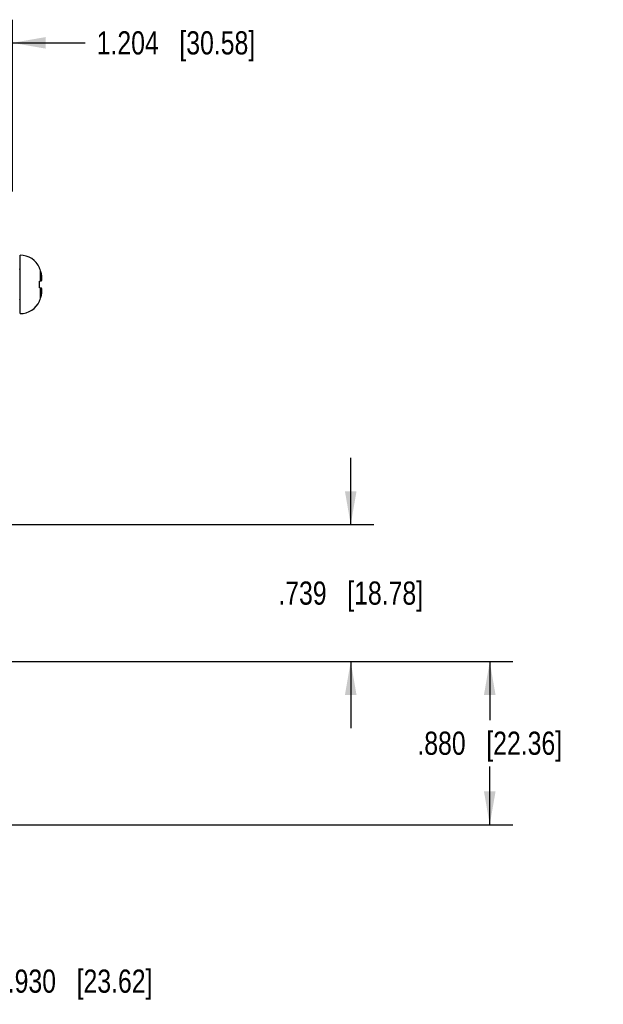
# Model space of a CAD drawing. Header units: inches. Extents: x 0 to 34, y 0 to 22.
# Tile 62 of 64: x 25.8 to 29, y 13.5 to 18.8. Entities that reach past the tile are written whole.
import ezdxf

# ---------------------------------------------------------------- set-up
doc = ezdxf.new("R2010")
doc.units = ezdxf.units.IN
doc.header["$LTSCALE"] = 1.87
doc.header["$MEASUREMENT"] = 0
doc.layers.get('0').update_dxf_attribs({"linetype": 'CONTINUOUS'})
doc.layers.add('DIMENSIONS', color=7, linetype='CONTINUOUS')
doc.styles.get("Standard").update_dxf_attribs({"font": 'txt', "width": 0.8})
doc.dimstyles.new('DIMSTYLE_2', dxfattribs={"dimtxt": 0.125, "dimasz": 0.18, "dimexe": 0.18, "dimexo": 0.0625, "dimgap": 0.09, "dimtad": 0, "dimtih": 1, "dimtoh": 1, "dimzin": 4, "dimdsep": 46, "dimtxsty": 'STANDARD', "dimblk": '_FILLED', "dimblk1": '_FILLED', "dimblk2": '_FILLED', "dimcen": 0.09, "dimadec": 0, "dimazin": 0, "dimtp": 0.01, "dimtm": 0.01, "dimtfac": 1, "dimtofl": 0, "dimtmove": 0, "dimatfit": 3, "dimldrblk": '_FILLED', "dimfxl": 1, "dimtolj": 1, "dimtzin": 4, "dimarcsym": 0})

# ---------------------------------------------------------------- blocks, each defined once
blk = doc.blocks.new('_FILLED')
at = {"color": 0, "linetype": 'BYBLOCK'}
blk.add_solid([(0, 0), (-1, 0.174), (-1, -0.174)], dxfattribs=at)
blk = doc.blocks.new('*D9')
at = {"layer": 'DIMENSIONS', "color": 2, "linetype": 'CONTINUOUS'}
for p, q in [((24.5651, 16.462), (24.5651, 18.7956)), ((25.7691, 17.8683), (25.7691, 18.7956)), ((24.5651, 18.6706), (24.2051, 18.6706)), ((25.7691, 18.6706), (26.1613, 18.6706))]:
    blk.add_line(p, q, dxfattribs=at)
at = {"layer": 'DIMENSIONS', "color": 2, "linetype": 'CONTINUOUS', "xscale": 0.18, "yscale": 0.18, "zscale": 0.18}
blk.add_blockref('_FILLED', (24.5651, 18.6706), dxfattribs=at)
at = {"layer": 'DIMENSIONS', "color": 2, "linetype": 'CONTINUOUS', "xscale": 0.18, "yscale": 0.18, "zscale": 0.18, "rotation": 180}
blk.add_blockref('_FILLED', (25.7691, 18.6706), dxfattribs=at)
at = {"layer": 'DIMENSIONS', "color": 2, "linetype": 'CONTINUOUS', "insert": (26.2238, 18.7331), "char_height": 0.125, "width": 1.325, "attachment_point": 1, "line_spacing_factor": 0.9}
blk.add_mtext('1.204{\\Ftxt.shx;\\W1.000000;\\H0.125000; }[30.58]', dxfattribs=at)
blk = doc.blocks.new('*D10')
at = {"layer": 'DIMENSIONS', "color": 2, "linetype": 'CONTINUOUS'}
for p, q in [((27.5941, 16.0715), (27.5941, 16.4315)), ((24.9556, 16.0715), (27.7191, 16.0715)), ((25.0146, 15.3321), (27.7191, 15.3321)), ((27.5941, 15.3321), (27.5941, 14.9721))]:
    blk.add_line(p, q, dxfattribs=at)
at = {"layer": 'DIMENSIONS', "color": 2, "linetype": 'CONTINUOUS', "xscale": 0.18, "yscale": 0.18, "zscale": 0.18}
for p, rotation in [((27.5941, 16.0715), 270), ((27.5941, 15.3321), 90)]:
    blk.add_blockref('_FILLED', p, dxfattribs=dict(at, rotation=rotation))
at = {"layer": 'DIMENSIONS', "color": 2, "linetype": 'CONTINUOUS', "insert": (27.5941, 15.7643), "char_height": 0.125, "width": 1.225, "attachment_point": 2, "line_spacing_factor": 0.9}
blk.add_mtext('.739{\\Ftxt.shx;\\W1.000000;\\H0.125000; }[18.78]', dxfattribs=at)
blk = doc.blocks.new('*D11')
at = {"layer": 'DIMENSIONS', "color": 2, "linetype": 'CONTINUOUS'}
for p, q in [((25.0146, 15.3321), (28.4691, 15.3321)), ((28.3441, 15.3321), (28.3441, 15.0169)), ((28.3441, 14.4518), (28.3441, 14.7669)), ((24.7381, 14.4518), (28.4691, 14.4518))]:
    blk.add_line(p, q, dxfattribs=at)
at = {"layer": 'DIMENSIONS', "color": 2, "linetype": 'CONTINUOUS', "xscale": 0.18, "yscale": 0.18, "zscale": 0.18}
for p, rotation in [((28.3441, 15.3321), 89.9995280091), ((28.3441, 14.4518), 270)]:
    blk.add_blockref('_FILLED', p, dxfattribs=dict(at, rotation=rotation))
at = {"layer": 'DIMENSIONS', "color": 2, "linetype": 'CONTINUOUS', "insert": (28.3441, 14.9544), "char_height": 0.125, "width": 1.225, "attachment_point": 2, "line_spacing_factor": 0.9}
blk.add_mtext('.880{\\Ftxt.shx;\\W1.000000;\\H0.125000; }[22.36]', dxfattribs=at)
blk = doc.blocks.new('*D12')
at = {"layer": 'DIMENSIONS', "color": 2, "linetype": 'CONTINUOUS'}
for p, q in [((24.1781, 15.2696), (24.1781, 13.4831)), ((25.1081, 15.2696), (25.1081, 13.4831)), ((24.1781, 13.6081), (23.8181, 13.6081)), ((25.1081, 13.6081), (25.6815, 13.6081))]:
    blk.add_line(p, q, dxfattribs=at)
at = {"layer": 'DIMENSIONS', "color": 2, "linetype": 'CONTINUOUS', "xscale": 0.18, "yscale": 0.18, "zscale": 0.18}
blk.add_blockref('_FILLED', (24.1781, 13.6081), dxfattribs=at)
at = {"layer": 'DIMENSIONS', "color": 2, "linetype": 'CONTINUOUS', "xscale": 0.18, "yscale": 0.18, "zscale": 0.18, "rotation": 180}
blk.add_blockref('_FILLED', (25.1081, 13.6081), dxfattribs=at)
at = {"layer": 'DIMENSIONS', "color": 2, "linetype": 'CONTINUOUS', "insert": (25.744, 13.6706), "char_height": 0.125, "width": 1.225, "attachment_point": 1, "line_spacing_factor": 0.9}
blk.add_mtext('.930{\\Ftxt.shx;\\W1.000000;\\H0.125000; }[23.62]', dxfattribs=at)

msp = doc.modelspace()

# ---------------------------------------------------------------- linework, layer by layer
at = {"color": 7, "linetype": 'CONTINUOUS'}
for p, q in [((25.8105, 17.2097), (25.8105, 17.5247)), ((25.9157, 17.4551), (25.9157, 17.4569)), ((25.9209, 17.386), (25.9209, 17.4411)), ((25.9157, 17.3854), (25.9265, 17.3866)), ((25.9157, 17.3489), (25.9157, 17.3854)), ((25.9265, 17.3478), (25.9157, 17.3489)), ((25.9209, 17.2932), (25.9209, 17.3484)), ((25.9157, 17.2774), (25.9157, 17.2793))]:
    msp.add_line(p, q, dxfattribs=at)
for centre, radius, start, end in [((25.8105, 17.409), 0.1157, 24.4944, 89.9998), ((25.8026, 17.4538), 0.00787, 318.3001, 359.9998), ((25.806, 17.4067), 0.1199, 16.7055, 23.8163), ((25.6746, 17.3672), 0.2571, 11.5957, 16.7091), ((25.6747, 17.3672), 0.257, 13.893, 14.7917), ((25.6746, 17.3672), 0.2571, 11.5948, 13.0902), ((25.7385, 17.3887), 0.1904, 2.9667, 9.1135), ((25.7388, 17.3456), 0.1901, 350.8819, 357.0372), ((25.8026, 17.2806), 0.00787, 359.9998, 41.6996), ((25.8105, 17.3254), 0.1157, 269.9998, 335.5053), ((25.806, 17.3277), 0.1199, 336.1834, 343.2942), ((25.6746, 17.3672), 0.2571, 343.2906, 348.4039), ((25.6747, 17.3671), 0.257, 345.2084, 346.1), ((25.6746, 17.3671), 0.2571, 346.9098, 348.4049)]:
    msp.add_arc(centre, radius, start, end, dxfattribs=at)
for points, knots in [([(25.9265, 17.3866), (25.9268, 17.3876), (25.9277, 17.3915), (25.9284, 17.3956), (25.9286, 17.3986)], [0, 0, 0, 0, 0.253969, 1, 1, 1, 1]), ([(25.9286, 17.3358), (25.9285, 17.3368), (25.9281, 17.3408), (25.9273, 17.3448), (25.9265, 17.3478)], [0, 0, 0, 0, 0.246609, 1, 1, 1, 1])]:
    msp.add_open_spline(points, degree=3, knots=knots, dxfattribs=at)

# ---------------------------------------------------------------- dimensions: what is measured, and where the dimension line sits
at = {"layer": 'DIMENSIONS', "color": 2, "linetype": 'CONTINUOUS'}
dim = msp.add_linear_dim(base=(25.7691, 18.6706), p1=(24.5651, 16.462), p2=(25.7691, 17.8683), dimstyle='DIMSTYLE_2', dxfattribs=at)
dim.commit()
dim.dimension.update_dxf_attribs({"geometry": '*D9', "text_midpoint": (26.8863, 18.6706), "dimtype": 160})
for base, p1, p2, angle, picture, middle in [((27.5941, 15.3321), (24.9556, 16.0715), (25.0146, 15.3321), 270, '*D10', (27.4691, 15.7018)), ((28.3441, 15.3321), (24.7381, 14.4518), (25.0146, 15.3321), 89.9998, '*D11', (28.2191, 14.8919)), ((24.1781, 13.6081), (25.1081, 15.2696), (24.1781, 15.2696), 180, '*D12', (26.3565, 13.6081))]:
    dim = msp.add_linear_dim(base=base, p1=p1, p2=p2, angle=angle, dimstyle='DIMSTYLE_2', dxfattribs=at)
    dim.commit()
    dim.dimension.update_dxf_attribs({"geometry": picture, "text_midpoint": middle, "dimtype": 160})

doc.saveas('drawing.dxf')
